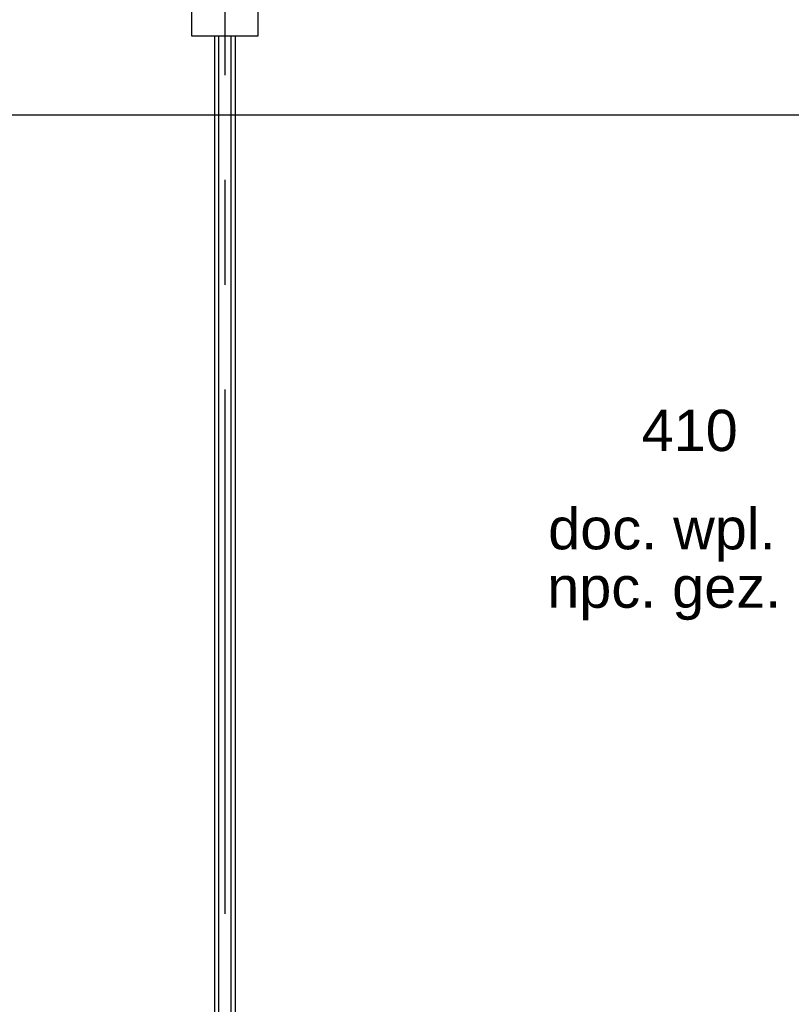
# Model space of a CAD drawing. Header units: millimetres. Extents: x -3528 to 122524, y -34406 to 25397.
# Tile 6 of 16: x 107508 to 112181, y -19975 to -14011. Entities that reach past the tile are written whole.
import ezdxf
from ezdxf.enums import TextEntityAlignment as Align

# ---------------------------------------------------------------- set-up
doc = ezdxf.new("R2010")
doc.units = ezdxf.units.MM
doc.header["$LTSCALE"] = 100
doc.header["$MEASUREMENT"] = 0
doc.linetypes.add('CENTER', pattern=[50.8, 31.75, -6.35, 6.35, -6.35])
for name, color, linetype in [('AL22----_BINNENWAND', 2, 'CONTINUOUS'), ('AL28----_CONSTRUCTIES', 4, 'CONTINUOUS'), ('BL$7----_DOORSNEDE', 8, 'CONTINUOUS'), ('BL$7----_STRAMIEN', 8, 'CONTINUOUS'), ('BL$8----_RUIMTEBENAMING', 2, 'CONTINUOUS'), ('BL$8----_RUIMTENUMMER', 2, 'CONTINUOUS')]:
    doc.layers.add(name, color=color, linetype=linetype)
doc.styles.get("Standard").update_dxf_attribs({"font": 'arial.ttf'})

msp = doc.modelspace()

# ---------------------------------------------------------------- linework, layer by layer
at = {"layer": 'AL22----_BINNENWAND'}
for p, q in [((108687.5, -14110), (108687.5, -20160)), ((108712.5, -14110), (108712.5, -20160)), ((108787.5, -14110), (108787.5, -20160)), ((108812.5, -14110), (108812.5, -20160))]:
    msp.add_line(p, q, dxfattribs=at)
at = {"layer": 'AL28----_CONSTRUCTIES'}
msp.add_lwpolyline([(108550, -13710), (108950, -13710), (108950, -14110), (108550, -14110), (108550, -13710)], dxfattribs=at)
at = {"layer": 'BL$7----_DOORSNEDE'}
msp.add_lwpolyline([(104295.3, -14587.1), (121283.3, -14587.1), (121283.3, -15116.5)], dxfattribs=at)
at = {"layer": 'BL$7----_STRAMIEN', "linetype": 'CENTER'}
msp.add_line((108750, 24388.1), (108750, -24827), dxfattribs=at)

# ---------------------------------------------------------------- texts
at = {"layer": 'BL$8----_RUIMTEBENAMING'}
for s, p in [('doc. wpl. ', (111446.3, -17094)), (' npc. gez.', (111362.8, -17448))]:
    msp.add_text(s, height=250, dxfattribs=at).set_placement(p, align=Align.MIDDLE_CENTER)
at = {"layer": 'BL$8----_RUIMTENUMMER', "insert": (111274.5, -16373.7), "char_height": 250, "width": 2521.6, "attachment_point": 1}
msp.add_mtext('{\\C0;410}', dxfattribs=at)

doc.saveas('drawing.dxf')
